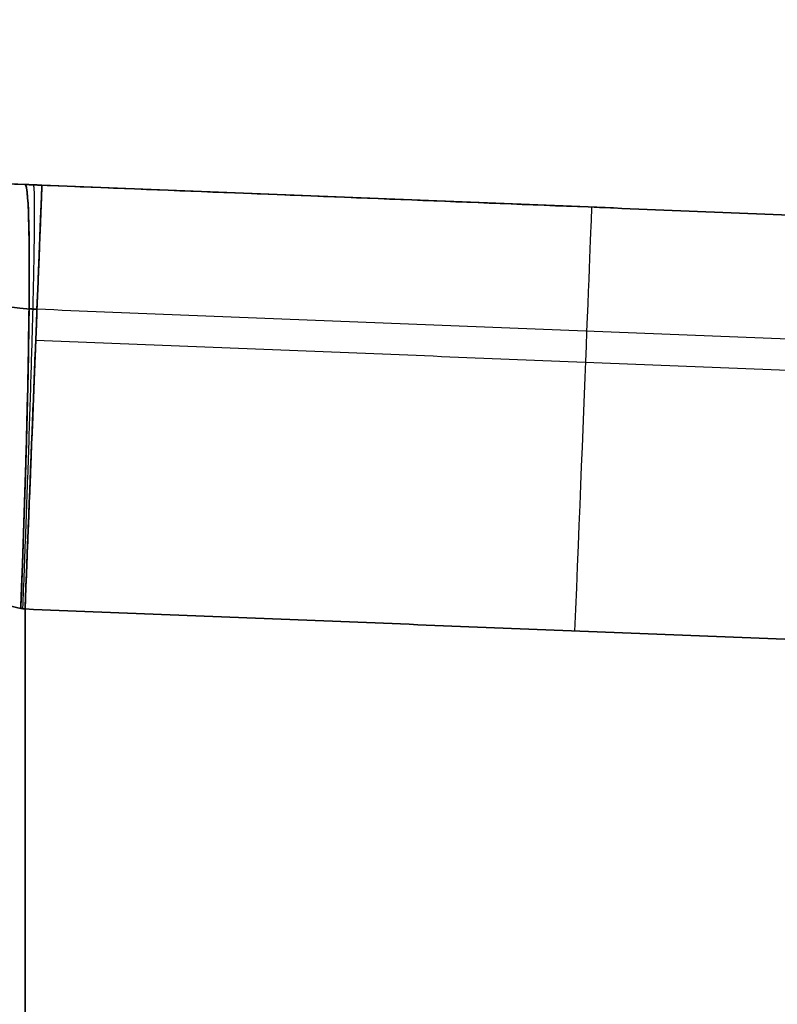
# Model space of a CAD drawing. Header units: millimetres. Extents: x -1645 to 131, y -134 to 129.
# Tile 8 of 256: x -1594.04 to -1588.68, y -2.61 to 4.35. Entities that reach past the tile are written whole.
import ezdxf

# ---------------------------------------------------------------- set-up
doc = ezdxf.new("R2010")
doc.units = ezdxf.units.MM
doc.layers.add('IGES level 30', color=7, linetype='Continuous', true_color=0xcbd2ee)

msp = doc.modelspace()

# ---------------------------------------------------------------- linework, layer by layer
at = {"layer": 'IGES level 30', "extrusion": (0, 0, -1)}
msp.add_arc((1593.8006, 8.1824, -12.8503), 5, 272.28593, 310, dxfattribs=at)
at = {"layer": 'IGES level 30', "extrusion": (-0.998758, 0.039869, -0.029891)}
msp.add_arc((63.3952, 57.9561, 1591.8375), 3, 180, 269.93163, dxfattribs=at)
at = {"layer": 'IGES level 30', "extrusion": (-0.998758, 0.039869, 0.029891)}
msp.add_arc((63.3952, -32.267, 1592.6058), 3, 90.06837, 180, dxfattribs=at)
at = {"layer": 'IGES level 30', "extrusion": (0.999204, -0.039886, -1.1532e-17)}
msp.add_arc((-63.3952, 10.3503, -1592.7389), 3, 270, 0, dxfattribs=at)
at = {"layer": 'IGES level 30', "extrusion": (0.999204, -0.039886, 5.766e-18)}
msp.add_arc((-63.3952, 15.3503, -1592.7389), 3, 0, 90, dxfattribs=at)
at = {"layer": 'IGES level 30', "extrusion": (-0.999204, 0.039886, 0)}
msp.add_arc((63.3952, 10.3503, 1588.8493), 3, 180, 270, dxfattribs=at)
at = {"layer": 'IGES level 30', "extrusion": (0.999204, -0.039886, 0)}
msp.add_arc((-63.3952, 15.3503, -1588.8493), 3, 0, 90, dxfattribs=at)
at = {"layer": 'IGES level 30'}
for points, knots in [([(-1594, 3.1864, 15.352), (-1594.3983, 3.2023, 15.3711), (-1594.7698, 3.2675, 15.5472), (-1595.3676, 3.4242, 16.0392), (-1595.6038, 3.5144, 16.352), (-1596.1655, 3.7581, 17.3597), (-1596.3588, 3.886, 18.1411), (-1596.4111, 3.918, 18.9262)], [0, 0, 0, 0, 0.25, 0.25, 0.5, 0.5, 1, 1, 1, 1]), ([(-1596.4111, 3.918, 6.7743), (-1596.3588, 3.8859, 7.5599), (-1596.1652, 3.758, 8.3418), (-1595.6028, 3.514, 9.3499), (-1595.364, 3.4231, 9.665), (-1594.7685, 3.2673, 10.1537), (-1594.3994, 3.2023, 10.3293), (-1594, 3.1864, 10.3485)], [4.000833, 4.000833, 4.000833, 4.000833, 4.500833, 4.500833, 4.750833, 4.750833, 5.000833, 5.000833, 5.000833, 5.000833]), ([(-1596.4111, 3.918, 6.7743), (-1596.3588, 3.8859, 7.5599), (-1596.1652, 3.758, 8.3418), (-1595.6028, 3.514, 9.3499), (-1595.364, 3.4231, 9.665), (-1594.7685, 3.2673, 10.1537), (-1594.3994, 3.2023, 10.3293), (-1594, 3.1864, 10.3485)], [3, 3, 3, 3, 3.5, 3.5, 3.75, 3.75, 4, 4, 4, 4]), ([(-1594, 3.1864, 15.352), (-1594.3983, 3.2023, 15.3711), (-1594.7698, 3.2675, 15.5472), (-1595.3676, 3.4242, 16.0392), (-1595.6038, 3.5144, 16.352), (-1596.1655, 3.7581, 17.3597), (-1596.3588, 3.886, 18.1411), (-1596.4111, 3.918, 18.9262)], [4.569603, 4.569603, 4.569603, 4.569603, 4.819603, 4.819603, 5.069603, 5.069603, 5.569603, 5.569603, 5.569603, 5.569603]), ([(-1594.0299, 0.1887, 7.3498), (-1594.1913, 0.2145, 7.345), (-1594.3255, 0.3122, 7.3032), (-1594.5388, 0.5241, 7.201), (-1594.6256, 0.6455, 7.1374), (-1594.7749, 0.8872, 6.9909), (-1594.8384, 1.0107, 6.9072), (-1594.9425, 1.2326, 6.7035), (-1594.9872, 1.3418, 6.5748), (-1594.9978, 1.3677, 6.4169)], [3, 3, 3, 3, 3.25, 3.25, 3.5, 3.5, 3.75, 3.75, 4, 4, 4, 4]), ([(-1594.9978, 1.3677, 19.2836), (-1594.9872, 1.3417, 19.1252), (-1594.9425, 1.2325, 18.9969), (-1594.8383, 1.0106, 18.7932), (-1594.7749, 0.8871, 18.7096), (-1594.6256, 0.6455, 18.5631), (-1594.5388, 0.5241, 18.4995), (-1594.3255, 0.3122, 18.3973), (-1594.191, 0.2145, 18.3555), (-1594.0299, 0.1887, 18.3507)], [5, 5, 5, 5, 5.25, 5.25, 5.5, 5.5, 5.75, 5.75, 6, 6, 6, 6]), ([(-1594.0299, 0.1887, 7.3498), (-1594.1913, 0.2145, 7.345), (-1594.3255, 0.3122, 7.3032), (-1594.5388, 0.5241, 7.201), (-1594.6256, 0.6455, 7.1374), (-1594.7749, 0.8872, 6.9909), (-1594.8384, 1.0107, 6.9072), (-1594.9425, 1.2326, 6.7035), (-1594.9872, 1.3418, 6.5748), (-1594.9978, 1.3677, 6.4169)], [0, 0, 0, 0, 0.25, 0.25, 0.5, 0.5, 0.75, 0.75, 1, 1, 1, 1]), ([(-1594.9978, 1.3677, 19.2836), (-1594.9872, 1.3417, 19.1252), (-1594.9425, 1.2325, 18.9969), (-1594.8383, 1.0106, 18.7932), (-1594.7749, 0.8871, 18.7096), (-1594.6256, 0.6455, 18.5631), (-1594.5388, 0.5241, 18.4995), (-1594.3255, 0.3122, 18.3973), (-1594.191, 0.2145, 18.3555), (-1594.0299, 0.1887, 18.3507)], [2, 2, 2, 2, 2.25, 2.25, 2.5, 2.5, 2.75, 2.75, 3, 3, 3, 3])]:
    msp.add_open_spline(points, degree=3, knots=knots, dxfattribs=at)
for points, weights, degree in [([(-1594.0299, 0.1887, 7.3498), (-1593.9105, 3.1828, 7.3534), (-1594, 3.1864, 10.3485)], [1, 0.707528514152, 1], 2), ([(-1594, 3.1864, 15.352), (-1593.9105, 3.1828, 18.3471), (-1594.0299, 0.1887, 18.3507)], [1, 0.707528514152, 1], 2), ([(-1594.015, 0.1864, 7.3501), (-1593.8954, 3.1822, 7.3519), (-1593.9402, 3.184, 10.3498)], [1, 0.707317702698, 1], 2), ([(-1594.015, 0.1864, 18.3504), (-1593.8954, 3.1822, 18.3486), (-1593.9402, 3.184, 15.3507)], [1, 0.707317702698, 1], 2), ([(-1594, 3.1864, 10.3485), (-1593.9601, 3.1848, 10.3497), (-1593.9202, 3.1832, 10.3503), (-1593.8803, 3.1816, 10.3503)], [1, 0.999925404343, 0.999925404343, 1], 3), ([(-1593.8803, 3.1816, 15.3503), (-1593.9202, 3.1832, 15.3503), (-1593.9601, 3.1848, 15.3508), (-1594, 3.1864, 15.352)], [1, 0.999925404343, 0.999925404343, 1], 3), ([(-1593.8803, 3.1816, 10.3503), (-1593.8803, 3.1816, 7.3503), (-1594, 0.184, 7.3503)], [1, 0.707106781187, 1], 2), ([(-1594, 0.184, 18.3503), (-1593.8803, 3.1816, 18.3503), (-1593.8803, 3.1816, 15.3503)], [1, 0.707106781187, 1], 2), ([(-1593.9154, 2.3036, 8.2289), (-1593.9341, 2.3048, 8.2294), (-1593.9529, 2.3059, 8.2295), (-1593.9717, 2.3071, 8.2294)], [0.853553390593, 0.853623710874, 0.853694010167, 0.853764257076], 3), ([(-1593.9717, 2.3071, 17.4711), (-1593.9529, 2.3059, 17.471), (-1593.9341, 2.3048, 17.4711), (-1593.9154, 2.3036, 17.4716)], [0.853764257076, 0.853694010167, 0.853623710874, 0.853553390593], 3), ([(-1594, 0.184, 7.3503), (-1594.01, 0.1856, 7.3503), (-1594.0199, 0.1871, 7.3501), (-1594.0299, 0.1887, 7.3498)], [1, 0.999925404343, 0.999925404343, 1], 3), ([(-1594.0299, 0.1887, 18.3507), (-1594.0199, 0.1871, 18.3504), (-1594.01, 0.1856, 18.3503), (-1594, 0.184, 18.3503)], [1, 0.999925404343, 0.999925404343, 1], 3)]:
    msp.add_rational_spline(points, weights, degree=degree, dxfattribs=at)
for points, degree in [([(-1594, 3.1864, 15.352), (-1594, 3.1864, 10.3485)], 1), ([(-1594, 3.1864, 12.8503), (-1574, 2.388, 12.8503)], 1), ([(-1594, 3.1864, 10.3485), (-1594, 3.1864, 15.352)], 1), ([(-1594, 3.1864, 10.3485), (-1593.9601, 3.1848, 10.3497), (-1593.9202, 3.1832, 10.3503), (-1593.8803, 3.1816, 10.3503)], 3), ([(-1593.8803, 3.1816, 15.3503), (-1593.9202, 3.1832, 15.3503), (-1593.9601, 3.1848, 15.3508), (-1594, 3.1864, 15.352)], 3), ([(-1593.8803, 3.1816, 10.3503), (-1586.2733, 2.8779, 10.3503)], 1), ([(-1593.8803, 3.1816, 10.3503), (-1586.2733, 2.8779, 10.3503)], 1), ([(-1586.2733, 2.8779, 15.3503), (-1593.8803, 3.1816, 15.3503)], 1), ([(-1586.2733, 2.8779, 15.3503), (-1593.8803, 3.1816, 15.3503)], 1), ([(-1586.2733, 1.9985, 8.2289), (-1593.9154, 2.3036, 8.2289)], 1), ([(-1593.9241, 2.0856, 17.6693), (-1586.2733, 1.7802, 17.6693)], 1), ([(-1594, 0.184, 7.3503), (-1594.01, 0.1856, 7.3503), (-1594.0199, 0.1871, 7.3501), (-1594.0299, 0.1887, 7.3498)], 3), ([(-1594.0299, 0.1887, 18.3507), (-1594.0199, 0.1871, 18.3504), (-1594.01, 0.1856, 18.3503), (-1594, 0.184, 18.3503)], 3), ([(-1586.2733, -0.1245, 7.3503), (-1594, 0.184, 7.3503)], 1), ([(-1594, 0.184, 18.3503), (-1586.2733, -0.1245, 18.3503)], 1), ([(-1594, -5.408, 18.3503), (-1594, 0.184, 18.3503)], 1), ([(-1594, 0.184, 18.3503), (-1586.2733, -0.1245, 18.3503)], 1), ([(-1594, 0.184, 7.3503), (-1586.2733, -0.1245, 7.3503)], 1), ([(-1594, -5.408, 7.3503), (-1594, 0.184, 7.3503)], 1), ([(-1594, -5.408, 7.3503), (-1594, 0.184, 7.3503)], 1), ([(-1594, 0.184, 18.3503), (-1594, -5.408, 18.3503)], 1)]:
    msp.add_open_spline(points, degree=degree, dxfattribs=at)
for points, weights, knots in [([(-1595.3787, 2.8342, 6.4391), (-1595.3735, 2.831, 6.5709), (-1595.3568, 2.8205, 6.7002), (-1595.3146, 2.7948, 6.8955), (-1595.2961, 2.7836, 6.9647), (-1595.2527, 2.7579, 7.1001), (-1595.2282, 2.7437, 7.1652), (-1595.1473, 2.6979, 7.3526), (-1595.0839, 2.6635, 7.4667), (-1594.9963, 2.6195, 7.595), (-1594.9783, 2.6106, 7.6201), (-1594.9419, 2.593, 7.6684), (-1594.9234, 2.5842, 7.6917), (-1594.8672, 2.5581, 7.7593), (-1594.8289, 2.541, 7.8009), (-1594.7515, 2.508, 7.8778), (-1594.7123, 2.4921, 7.913), (-1594.6534, 2.4695, 7.9612), (-1594.6338, 2.4621, 7.9766), (-1594.5944, 2.4478, 8.0058), (-1594.5748, 2.4409, 8.0196), (-1594.4774, 2.4077, 8.0848), (-1594.4033, 2.3858, 8.1235), (-1594.2992, 2.3593, 8.167), (-1594.2655, 2.3515, 8.1791), (-1594.2167, 2.3413, 8.194), (-1594.2007, 2.3381, 8.1985), (-1594.1693, 2.3322, 8.2064), (-1594.154, 2.3296, 8.2098), (-1594.109, 2.3222, 8.2187), (-1594.0805, 2.3182, 8.2228), (-1594.0251, 2.3116, 8.2282), (-1593.9983, 2.309, 8.2294), (-1593.9717, 2.3071, 8.2294)], [0.936484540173, 0.93615407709, 0.935097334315, 0.932401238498, 0.931217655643, 0.928440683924, 0.926870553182, 0.921691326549, 0.917611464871, 0.911925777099, 0.910758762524, 0.908393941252, 0.907193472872, 0.903547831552, 0.901058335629, 0.896014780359, 0.893460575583, 0.889624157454, 0.888344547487, 0.885791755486, 0.884520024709, 0.878263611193, 0.873530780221, 0.86725496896, 0.865300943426, 0.862637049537, 0.861791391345, 0.860211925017, 0.859479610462, 0.857462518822, 0.856357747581, 0.854665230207, 0.854077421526, 0.853764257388], [0.01376295, 0.01376295, 0.01376295, 0.01376295, 0.014448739, 0.014448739, 0.014834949, 0.014834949, 0.015221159, 0.015221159, 0.01599358, 0.01599358, 0.016186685, 0.016186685, 0.01637979, 0.01637979, 0.016766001, 0.016766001, 0.017152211, 0.017152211, 0.017345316, 0.017345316, 0.017538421, 0.017538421, 0.018310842, 0.018310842, 0.018697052, 0.018697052, 0.018890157, 0.018890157, 0.019083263, 0.019083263, 0.019469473, 0.019469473, 0.019855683, 0.019855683, 0.019855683, 0.019855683]), ([(-1595.3787, 2.8342, 19.2614), (-1595.3735, 2.831, 19.1296), (-1595.3568, 2.8205, 19.0003), (-1595.3146, 2.7948, 18.805), (-1595.2961, 2.7836, 18.7358), (-1595.2527, 2.7579, 18.6004), (-1595.2282, 2.7437, 18.5353), (-1595.1473, 2.6979, 18.3479), (-1595.0839, 2.6635, 18.2338), (-1594.9963, 2.6195, 18.1055), (-1594.9783, 2.6106, 18.0804), (-1594.9419, 2.593, 18.0321), (-1594.9234, 2.5842, 18.0088), (-1594.8672, 2.5581, 17.9412), (-1594.8289, 2.541, 17.8996), (-1594.7515, 2.508, 17.8227), (-1594.7123, 2.4921, 17.7875), (-1594.6534, 2.4695, 17.7393), (-1594.6338, 2.4621, 17.7239), (-1594.5944, 2.4478, 17.6947), (-1594.5748, 2.4409, 17.6809), (-1594.4774, 2.4077, 17.6157), (-1594.4033, 2.3858, 17.577), (-1594.2992, 2.3593, 17.5335), (-1594.2655, 2.3515, 17.5214), (-1594.2167, 2.3413, 17.5065), (-1594.2007, 2.3381, 17.502), (-1594.1693, 2.3322, 17.4941), (-1594.154, 2.3296, 17.4907), (-1594.109, 2.3222, 17.4818), (-1594.0805, 2.3182, 17.4777), (-1594.0251, 2.3116, 17.4723), (-1593.9983, 2.309, 17.4711), (-1593.9717, 2.3071, 17.4711)], [0.936484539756, 0.9361540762, 0.935097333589, 0.932401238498, 0.931217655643, 0.928440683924, 0.926870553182, 0.921691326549, 0.917611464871, 0.911925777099, 0.910758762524, 0.908393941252, 0.907193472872, 0.903547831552, 0.901058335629, 0.896014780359, 0.893460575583, 0.889624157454, 0.888344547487, 0.885791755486, 0.884520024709, 0.878263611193, 0.873530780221, 0.86725496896, 0.865300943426, 0.862637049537, 0.861791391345, 0.860211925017, 0.859479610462, 0.857462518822, 0.856357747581, 0.854665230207, 0.854077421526, 0.853764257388], [0.013762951, 0.013762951, 0.013762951, 0.013762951, 0.014448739, 0.014448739, 0.014834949, 0.014834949, 0.015221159, 0.015221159, 0.01599358, 0.01599358, 0.016186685, 0.016186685, 0.01637979, 0.01637979, 0.016766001, 0.016766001, 0.017152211, 0.017152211, 0.017345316, 0.017345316, 0.017538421, 0.017538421, 0.018310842, 0.018310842, 0.018697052, 0.018697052, 0.018890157, 0.018890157, 0.019083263, 0.019083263, 0.019469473, 0.019469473, 0.019855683, 0.019855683, 0.019855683, 0.019855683])]:
    msp.add_rational_spline(points, weights, degree=3, knots=knots, dxfattribs=at)

doc.saveas('drawing.dxf')
